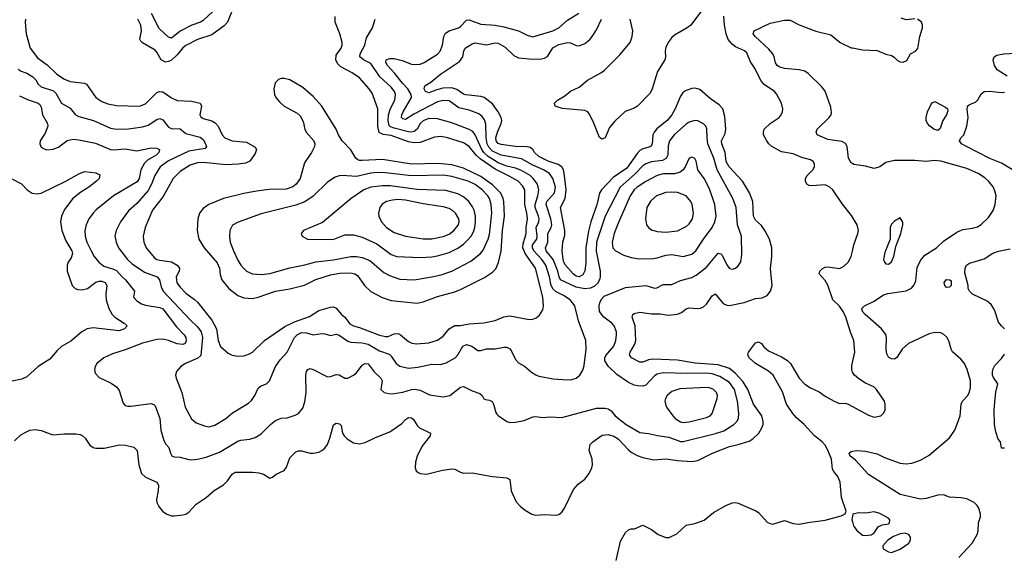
# Model space of a CAD drawing. Header units: inches. Extents: x 1839270 to 1929235, y 762242 to 910350.
# Tile 81 of 256: x 1884241 to 1891050, y 775165 to 778867. Entities that reach past the tile are written whole.
import ezdxf

# ---------------------------------------------------------------- set-up
doc = ezdxf.new("R2010")
doc.units = ezdxf.units.IN
doc.header["$MEASUREMENT"] = 0
doc.layers.add('B8787', color=7, linetype='Continuous')
doc.layers.add('B8797', color=7, linetype='Continuous')

msp = doc.modelspace()

# ---------------------------------------------------------------- linework, layer by layer
at = {"layer": 'B8787', "color": 5}
for points, elevation in [([(1884240.7, 778340.7), (1884294.3, 778314.3), (1884370, 778290.2), (1884380.1, 778280.1), (1884390, 778262), (1884398.3, 778210), (1884432.3, 778150), (1884435, 778130), (1884417.5, 778082.5), (1884383.8, 778030), (1884380.5, 778010), (1884390, 777986.8), (1884410, 777973.4), (1884428.5, 777968.5), (1884472.8, 777972.8), (1884510, 777987), (1884569, 778031), (1884610, 778040.2), (1884650, 778036.6), (1884766.3, 778013.7), (1884870, 777969.4), (1884890, 777967.1), (1884970, 777975.3), (1885050, 777961.2), (1885150, 777981.3), (1885190, 777978.3), (1885207.7, 777970), (1885203.6, 777950), (1885184.7, 777930), (1885124.2, 777895.8), (1885104.6, 777875.4), (1885079.6, 777830), (1885067, 777770), (1885052.7, 777747.3), (1884890.1, 777649.9), (1884770, 777552.6), (1884749.4, 777530.6), (1884719.1, 777490), (1884700.6, 777450), (1884691.7, 777410), (1884693.2, 777370), (1884704.8, 777330), (1884734.3, 777270), (1884756.9, 777230), (1884788, 777190), (1884823.1, 777163.1), (1884890, 777143.6), (1884910, 777132.6), (1884949, 777089), (1884972.8, 777070), (1885036.1, 776990), (1885029.1, 776950), (1885050, 776924.9), (1885083.9, 776903.9), (1885110, 776893.8), (1885210, 776878), (1885230, 776867.8), (1885325.2, 776745.2), (1885378.4, 776690), (1885390.2, 776670), (1885393.4, 776646.6), (1885386.4, 776630), (1885370, 776622.9), (1885330, 776627.1), (1885270, 776650.7), (1885230, 776658.5), (1885190, 776655.7), (1885090.9, 776630.9), (1884970, 776584.2), (1884881.8, 776558.2), (1884822.8, 776530), (1884774, 776490), (1884762, 776470), (1884757.3, 776450), (1884764.1, 776424.1), (1884790, 776394.8), (1884874.2, 776354.2), (1884910.7, 776330), (1884930, 776304.7), (1884957.1, 776217.1), (1884970, 776200.7), (1884990, 776194.9), (1885010, 776195.8), (1885150, 776214.2), (1885168.2, 776208.2), (1885178.3, 776198.3), (1885210.9, 776110), (1885216.8, 776030), (1885238.6, 775958.6), (1885252.8, 775932.9), (1885273.4, 775910), (1885283.7, 775870), (1885293.7, 775853.7), (1885310, 775846.3), (1885350, 775843.6), (1885410, 775826.7), (1885430, 775824.4), (1885470, 775829.1), (1885530, 775843.1), (1885622.7, 775877.3), (1885750, 775953.4), (1885770, 775961.2), (1885832.7, 775967.3), (1885870, 775978.3), (1885910, 776004.6), (1885975.8, 776070), (1886010, 776097.3), (1886050, 776112.9), (1886090, 776116), (1886147.1, 776132.9), (1886170, 776144.4), (1886198.7, 776181.3), (1886213.3, 776226.7), (1886222, 776290), (1886220.7, 776410), (1886225.3, 776434.7), (1886233.2, 776450), (1886250, 776457), (1886270, 776450.3), (1886370, 776399), (1886390, 776400.3), (1886430, 776415.6), (1886450, 776412.9), (1886490, 776388.9), (1886510, 776390.3), (1886549.8, 776410.2), (1886570, 776426), (1886610, 776478.4), (1886630, 776491.6), (1886650, 776488.5), (1886692.2, 776432.2), (1886739.5, 776390), (1886747.2, 776370), (1886738, 776310), (1886761, 776290), (1886802.2, 776282.2), (1886830, 776282.4), (1886890, 776292.8), (1886950, 776312.2), (1886974.1, 776314.1), (1887010, 776306.5), (1887074.9, 776274.9), (1887170, 776260.7), (1887214.5, 776270), (1887290, 776326.7), (1887310, 776331.8), (1887370, 776301.2), (1887423.2, 776283.2), (1887438.4, 776270), (1887450, 776247.3), (1887461.3, 776241.3), (1887490, 776237.1), (1887508.5, 776228.5), (1887518, 776210), (1887532.7, 776152.8), (1887540.8, 776140.8), (1887550.3, 776130.3), (1887610.6, 776090.6), (1887630, 776084), (1887670, 776084.4), (1887730, 776097.1), (1887790, 776122.4), (1887810, 776124.9), (1887858, 776118), (1887910, 776122), (1887990, 776116.5), (1888230, 776181.1), (1888290, 776183.1), (1888310, 776177.1), (1888330, 776163.8), (1888359.5, 776130), (1888435.3, 776070), (1888530, 776013.4), (1888590, 776007.3), (1888652.6, 775992.6), (1888730, 775981.6), (1888810, 775951.7), (1888830, 775950.9), (1889053.7, 776006.3), (1889110, 776025.5), (1889178.7, 776070), (1889199.8, 776090), (1889211.8, 776110), (1889214.6, 776145.4), (1889205, 776230), (1889183.6, 776310), (1889150, 776360.2), (1889081.9, 776401.9), (1889030, 776418.4), (1888990, 776423.8), (1888858.2, 776421.8), (1888690, 776427.1), (1888650, 776417.3), (1888630, 776406.6), (1888570, 776340.4), (1888550, 776334), (1888516.4, 776336.4), (1888490, 776340.5), (1888450, 776359.6), (1888370, 776415.6), (1888311.6, 776470), (1888287.1, 776510), (1888286.9, 776530), (1888295, 776545), (1888349.8, 776610), (1888362.5, 776650), (1888368, 776690), (1888367.1, 776710), (1888351.6, 776751.6), (1888334.8, 776770), (1888279.8, 776810), (1888249.9, 776850), (1888248.4, 776890), (1888252.3, 776910), (1888263.6, 776936.4), (1888282.8, 776957.2), (1888430, 777015.3), (1888570, 777029.2), (1888630, 777011.4), (1888646.5, 777013.5), (1888690, 777037.6), (1888750, 777037.5), (1888810, 777064.6), (1888890, 777086), (1888918.6, 777101.4), (1888990, 777157.4), (1889070, 777253.6), (1889090, 777248.8), (1889098.7, 777238.7), (1889130, 777173), (1889150, 777148.4), (1889170, 777143.8), (1889190, 777150.4), (1889210, 777164.9), (1889227, 777193), (1889235.8, 777244.2), (1889232.8, 777370), (1889204.5, 777450), (1889194.5, 777570), (1889171.9, 777630), (1889064.3, 777830), (1889041.1, 777910), (1889000.3, 778010), (1888994.1, 778050), (1888993.4, 778113.4), (1888986.6, 778130), (1888970, 778148), (1888930, 778168.6), (1888910, 778169.8), (1888870, 778158.2), (1888850, 778145), (1888770, 778073), (1888734, 778030), (1888725, 777995), (1888722.4, 777930), (1888712.2, 777907.8), (1888686.6, 777893.4), (1888610, 777884.4), (1888570, 777870.4), (1888550, 777856.4), (1888497.4, 777802.6), (1888393.3, 777710), (1888290.1, 777509.9), (1888230.1, 777330), (1888226.5, 777266.5), (1888256.1, 777130), (1888255.9, 777090), (1888250.2, 777069.8), (1888235.9, 777044.1), (1888215.2, 777024.8), (1888188.2, 777011.8), (1888150, 777007.4), (1888090, 777018.4), (1887981.9, 777070), (1887970.5, 777090.5), (1887961.3, 777130), (1887930.6, 777210), (1887881.6, 777270), (1887876.6, 777290), (1887894.2, 777330), (1887893.6, 777390), (1887915.9, 777430), (1887920.3, 777450), (1887915, 777490), (1887882.3, 777590), (1887887.2, 777610), (1887938.3, 777670), (1887945.5, 777710), (1887928.8, 777768.8), (1887903.7, 777803.8), (1887863.7, 777830), (1887790, 777861), (1887710, 777906.2), (1887570, 777930.6), (1887510, 777958.5), (1887485.2, 777985.2), (1887473.3, 778010), (1887466.9, 778050), (1887464.1, 778144.1), (1887454.5, 778174.5), (1887438.8, 778198.8), (1887416.2, 778216.2), (1887350, 778241.7), (1887277.4, 778257.4), (1887210, 778307), (1887170, 778308.7), (1887130, 778298.4), (1886965.8, 778214.2), (1886910, 778176.1), (1886890, 778181.1), (1886881.5, 778190), (1886883.2, 778210), (1886892.2, 778230), (1886949.8, 778329.8), (1886948.8, 778350), (1886924.5, 778390), (1886887.2, 778427.2), (1886835, 778495), (1886785.2, 778550), (1886773.3, 778570), (1886776.2, 778590), (1886801.2, 778598.8), (1886830, 778599.8), (1886885.9, 778585.9), (1886950, 778559.3), (1886970, 778556.8), (1887010, 778560.6), (1887037.6, 778570), (1887130, 778628), (1887149.8, 778650), (1887163.8, 778690), (1887173.8, 778750), (1887186.3, 778773.7), (1887211.2, 778788.8), (1887275.1, 778810), (1887290, 778820.3), (1887330, 778863.6), (1887350, 778865.6), (1887430, 778836.8), (1887530, 778829.5), (1887590, 778818.6), (1887690.1, 778790.1), (1887750, 778759.1), (1887790, 778748.1), (1887927.6, 778790), (1887968.4, 778810), (1888030, 778864.7), (1888107.6, 778912.4)], 640), ([(1885709.6, 778930.4), (1885678, 778850), (1885655.7, 778824.3), (1885570, 778763), (1885470.5, 778729.5), (1885390, 778689.1), (1885370, 778673.2), (1885330, 778623.8), (1885291.8, 778588.2), (1885270, 778577.1), (1885250, 778574.4), (1885218.5, 778590), (1885190, 778643.5), (1885176.9, 778656.9), (1885090, 778707.5), (1885079.1, 778719.1), (1885072.3, 778732.3), (1885083.6, 778790), (1885078.4, 778830), (1885057.4, 778870)], 680), ([(1885577.2, 778922.8), (1885510, 778860.6), (1885491.2, 778848.8), (1885430.5, 778829.5), (1885350, 778787.3), (1885290, 778740.2), (1885270, 778745.5), (1885205.6, 778805.6), (1885151.7, 778910)], 660), ([(1888962, 778938), (1888881.7, 778830), (1888855.8, 778810), (1888770, 778760.7), (1888750, 778743.1), (1888730, 778716.4), (1888710, 778678), (1888704.1, 778650), (1888706.4, 778610), (1888701.7, 778590), (1888651.5, 778508.5), (1888615.3, 778390), (1888599.8, 778360.2), (1888512.1, 778270), (1888490, 778256.2), (1888428.3, 778231.7), (1888355.4, 778164.6), (1888319.2, 778120.8), (1888290, 778049.3), (1888270, 778040.9), (1888250, 778052.3), (1888212.4, 778152.4), (1888184.7, 778210), (1888169.8, 778229.7), (1888150, 778238.9), (1887992.3, 778252.3), (1887943.7, 778270), (1887939.3, 778290), (1887959.3, 778310), (1888010, 778341.1), (1888050, 778372.8), (1888110, 778400.3), (1888168.3, 778450), (1888260.5, 778499.5), (1888283.6, 778516.4), (1888390, 778624.3), (1888462.3, 778710), (1888476.5, 778750), (1888480.4, 778790), (1888462.8, 778870)], 580), ([(1884204.4, 775955.6), (1884250, 775998), (1884282.8, 776017.2), (1884311, 776029), (1884350, 776034.6), (1884390, 776027.2), (1884470, 775998.7), (1884550, 776004), (1884630, 776003.9), (1884659.7, 775999.7), (1884674.1, 775994.1), (1884694.5, 775974.5), (1884725.7, 775925.7), (1884750, 775910.5), (1884766.6, 775906.6), (1884826.2, 775906.2), (1884932.4, 775927.6), (1884973.2, 775926.8), (1885030, 775912.4), (1885053.2, 775890), (1885063.9, 775790), (1885084.2, 775730), (1885110, 775706), (1885190, 775670.3), (1885200.9, 775650), (1885199.1, 775610), (1885187.4, 775550), (1885190.3, 775530), (1885202.6, 775502.6), (1885228.4, 775470), (1885258, 775450), (1885290, 775437.8), (1885310, 775437.3), (1885370, 775443.9), (1885390, 775450.3), (1885410, 775463.6), (1885462, 775518), (1885530, 775564.6), (1885586.1, 775613.8), (1885650, 775651.6), (1885679.2, 775680.8), (1885710, 775726.7), (1885730, 775739.6), (1885850, 775740.7), (1885895.3, 775735.3), (1885926.1, 775726.1), (1885970, 775698.8), (1885990, 775706), (1886013.8, 775726.2), (1886070, 775750.6), (1886086.7, 775773.3), (1886110, 775839.1), (1886150, 775880.4), (1886170, 775887), (1886190, 775887.2), (1886250, 775870.3), (1886270, 775870.3), (1886310, 775877.4), (1886330, 775888.9), (1886350, 775905.7), (1886369, 775931), (1886386.4, 775973.6), (1886410, 776067.3), (1886430, 776078.7), (1886452.9, 776072.9), (1886463.1, 776063.1), (1886472.9, 776010), (1886484.6, 775990), (1886505.3, 775970), (1886550, 775943.1), (1886590, 775935.8), (1886630, 775943.7), (1886701.6, 775978.4), (1886801.5, 776018.5), (1886884.1, 776075.9), (1886910, 776104.2), (1886930, 776118), (1886950, 776114.6), (1886964.1, 776104.1), (1886990, 776063), (1887006.4, 776046.4), (1887082.8, 776010), (1887079.3, 775990), (1887022, 775918), (1886989.1, 775850), (1886979, 775810), (1886975.3, 775770), (1886983, 775750), (1886996.7, 775736.7), (1887010.3, 775730.3), (1887053.4, 775726.6), (1887165.9, 775754.1), (1887230, 775763.7), (1887250, 775760.4), (1887290, 775738.7), (1887310, 775733.4), (1887370, 775734.7), (1887510, 775708.9), (1887610, 775700.7), (1887630.6, 775690), (1887640.3, 775610), (1887674.9, 775534.9), (1887703.4, 775503.4), (1887736.9, 775476.9), (1887782, 775450), (1887810, 775442.8), (1887870, 775446.8), (1887950, 775441.5), (1887970, 775446.1), (1887990, 775462.4), (1888007.8, 775490), (1888070, 775620.3), (1888103.8, 775656.2), (1888150, 775690.3), (1888179.2, 775730), (1888198.5, 775770), (1888201.4, 775790), (1888198.8, 775830), (1888178.2, 775890), (1888185.6, 775930), (1888205.1, 775950), (1888270, 775996.1), (1888310, 776000.3), (1888350, 775989.6), (1888380.4, 775970), (1888450, 775893.7), (1888470, 775878.2), (1888510, 775854.8), (1888550, 775840.2), (1888626.1, 775826.1), (1888710, 775831.8), (1888790, 775819.3), (1888890, 775814.3), (1888930, 775820.7), (1889031.5, 775870), (1889150, 775916.1), (1889209.9, 775930.1), (1889285.1, 775954.9), (1889309.9, 775970.1), (1889351.2, 776008.8), (1889373.3, 776046.7), (1889381.2, 776070), (1889382.5, 776090), (1889373.3, 776130), (1889314.9, 776210), (1889275.2, 776310), (1889243.6, 776363.6), (1889190, 776422.6), (1889150, 776455.6), (1889070, 776482.7), (1888912.9, 776492.9), (1888790, 776514.2), (1888618.2, 776521.8), (1888590, 776516.7), (1888550, 776501.1), (1888530, 776500.2), (1888470.9, 776530), (1888458.2, 776550), (1888463, 776570), (1888494.9, 776625.1), (1888502.2, 776650), (1888497.3, 776750), (1888476.8, 776810), (1888481.1, 776830), (1888490, 776837.3), (1888530, 776846), (1888610, 776833.5), (1888670, 776834.6), (1888725.7, 776825.7), (1888790, 776831.8), (1888816.4, 776843.6), (1888850, 776869.2), (1888870, 776875.9), (1888930, 776870.2), (1888950, 776873.2), (1888970, 776882.8), (1888990, 776899.7), (1889030, 776958.3), (1889050, 776972.6), (1889106.1, 776906.1), (1889130, 776893.4), (1889150, 776891), (1889250, 776913), (1889330, 776939.7), (1889376, 776944), (1889410, 776959.6), (1889432.8, 776990), (1889444, 777030), (1889432.2, 777147.8), (1889441.4, 777230), (1889442, 777290), (1889425, 777350), (1889394.2, 777410), (1889370, 777444.4), (1889330, 777481.5), (1889315.6, 777510), (1889309.9, 777609.9), (1889288.4, 777670), (1889239.4, 777750), (1889146.9, 777850), (1889126.2, 777886.2), (1889120.4, 777950), (1889096.7, 778010), (1889094.9, 778030), (1889119.4, 778080.6), (1889124.9, 778110), (1889118, 778198), (1889102.4, 778250), (1889078.6, 778278.6), (1889019.1, 778319.1), (1888943.9, 778383.9), (1888912.5, 778392.5), (1888890, 778391.2), (1888850, 778378.1), (1888830, 778365.3), (1888810, 778338.3), (1888773.1, 778250), (1888750, 778209.8), (1888717.4, 778170), (1888647.4, 778112.6), (1888628.7, 778090), (1888619.5, 778070), (1888614.4, 778010), (1888606.6, 777993.4), (1888594.1, 777985.9), (1888550, 777974.3), (1888530, 777962.5), (1888510, 777941), (1888439.4, 777840.6), (1888344.7, 777775.3), (1888263.5, 777690), (1888251.3, 777668.7), (1888232.2, 777587.8), (1888189.7, 777470), (1888173.8, 777406.2), (1888155.7, 777290), (1888155.3, 777184.7), (1888149.6, 777130.4), (1888135.6, 777104.4), (1888110, 777090.5), (1888090, 777093.2), (1888067.3, 777110), (1888015.1, 777170), (1888003.9, 777190), (1887999.5, 777210), (1887991.3, 777270), (1887997.6, 777330), (1888010, 777377.3), (1888010.8, 777409.2), (1887980.4, 777570), (1888012.4, 777630), (1888019, 777690), (1888005.8, 777805.8), (1888000.4, 777830), (1887989.5, 777849.5), (1887965.5, 777865.5), (1887896.5, 777890), (1887830, 777922.3), (1887801.7, 777950), (1887789.4, 777969.4), (1887770, 777983.9), (1887748.9, 777988.9), (1887670, 777990.6), (1887570, 778004.6), (1887550, 778012.2), (1887536.9, 778030), (1887534.1, 778050), (1887544.4, 778090), (1887571, 778150), (1887574.5, 778170), (1887571, 778190), (1887550, 778229.8), (1887510, 778284.7), (1887452.9, 778330), (1887430, 778336.7), (1887327.1, 778347.1), (1887310, 778353.1), (1887264.7, 778384.7), (1887230, 778395.1), (1887167.4, 778392.6), (1887119.3, 778380.7), (1887070, 778361.7), (1887047.1, 778370), (1887037.8, 778390), (1887042, 778410), (1887084.7, 778435.3), (1887150.4, 778489.6), (1887282.2, 778577.8), (1887305.9, 778610), (1887312.7, 778650), (1887321.8, 778670), (1887370, 778701.1), (1887390, 778707.7), (1887470, 778694.1), (1887530, 778707.1), (1887550, 778703.7), (1887597.9, 778677.9), (1887658.8, 778618.8), (1887690, 778602.8), (1887790, 778593.4), (1887850, 778596.8), (1887870, 778601.1), (1887890, 778611.8), (1887928.6, 778671.4), (1887970, 778695.9), (1888030, 778709.5), (1888050, 778707.6), (1888090, 778689.1), (1888110, 778686.4), (1888150, 778702.2), (1888184.1, 778730), (1888200.6, 778750), (1888230, 778797.8), (1888264.7, 778870)], 620), ([(1884230, 778526), (1884251.1, 778511.1), (1884290, 778497.3), (1884332.7, 778472.7), (1884351.8, 778451.8), (1884370, 778421.2), (1884390, 778403), (1884475.3, 778375.3), (1884490, 778358.2), (1884530.1, 778290.1), (1884590, 778256.1), (1884626, 778210), (1884650, 778197.2), (1884750.9, 778169.1), (1884870, 778116.1), (1884910, 778110.2), (1884992.6, 778112.6), (1885090, 778126.1), (1885130, 778138.8), (1885190, 778176.5), (1885210, 778183.2), (1885230, 778174), (1885270, 778124.5), (1885290, 778116), (1885350, 778112.4), (1885390, 778079.8), (1885490, 778056.1), (1885510, 778038.2), (1885527.1, 778010), (1885532.6, 777990), (1885523.8, 777976.2), (1885410, 777957.3), (1885270, 777891.7), (1885212.1, 777850), (1885175.3, 777790), (1885153.6, 777730), (1885130, 777686), (1885050, 777597.7), (1884993.9, 777546.1), (1884938.6, 777470), (1884907.7, 777410), (1884899.6, 777370), (1884908, 777330), (1884925.2, 777290), (1884986.8, 777210), (1885019.5, 777179.5), (1885103, 777123), (1885191.3, 777090), (1885208.5, 777068.5), (1885219.7, 777019.7), (1885233.7, 776990), (1885422.2, 776790), (1885470, 776745.3), (1885496.9, 776710), (1885504.2, 776670), (1885493.6, 776546.4), (1885473.2, 776526.8), (1885388, 776490), (1885354.9, 776470), (1885325.5, 776434.5), (1885319.3, 776410), (1885323.1, 776390), (1885362.2, 776290), (1885384.9, 776190), (1885430, 776108.2), (1885461.2, 776081.2), (1885519.3, 776059.3), (1885550, 776054.2), (1885590, 776063.9), (1885666.3, 776110), (1885712.8, 776150), (1885823.8, 776216.2), (1885844.8, 776235.2), (1885868.2, 776270), (1885890, 776319.3), (1885907, 776333), (1885948.8, 776351.2), (1885968, 776370), (1886009.1, 776470.9), (1886042.8, 776517.2), (1886090.6, 776569.4), (1886141, 776670), (1886160.3, 776690), (1886190, 776704.5), (1886223.4, 776703.4), (1886270, 776689.4), (1886330, 776697.8), (1886350, 776696.2), (1886390, 776683.2), (1886430, 776692.4), (1886450, 776687.2), (1886510, 776645.3), (1886530, 776639.3), (1886610, 776632.8), (1886650, 776623.3), (1886730, 776579.3), (1886795.2, 776555.2), (1886810, 776540.8), (1886844.2, 776490), (1886870, 776472.9), (1886930, 776459.4), (1886994.1, 776465.9), (1887090, 776485.2), (1887150, 776484.4), (1887190, 776495.5), (1887252.4, 776530), (1887271.7, 776550), (1887304.8, 776610), (1887330, 776621.2), (1887368.4, 776610), (1887410, 776581.3), (1887430, 776580.3), (1887470, 776591.5), (1887530, 776591.5), (1887590, 776604.6), (1887610, 776603.7), (1887630, 776592.4), (1887640.2, 776580.2), (1887670, 776519.1), (1887690, 776494.4), (1887731.2, 776471.2), (1887780.4, 776430), (1887810, 776411.6), (1887830, 776402.8), (1887930, 776384.4), (1888030, 776378.6), (1888059.6, 776380.4), (1888090, 776390.3), (1888114, 776410), (1888135.9, 776444.1), (1888144.1, 776475.9), (1888157.3, 776590), (1888156.2, 776650), (1888106.2, 776786.2), (1888080.3, 776890), (1888047.3, 776930), (1888001.3, 776961.3), (1887950, 776985.3), (1887930, 777005.2), (1887916.1, 777030), (1887905.6, 777090), (1887879.2, 777170), (1887852.4, 777210), (1887796.8, 777270), (1887786.4, 777290), (1887787.7, 777310), (1887816.5, 777350), (1887818.9, 777370), (1887812.1, 777430), (1887829.9, 777470), (1887832.1, 777490), (1887828.7, 777510), (1887804.9, 777570), (1887805.3, 777590), (1887824.9, 777650), (1887832, 777692), (1887820.8, 777730), (1887791.7, 777770), (1887770.2, 777790.2), (1887706.5, 777826.5), (1887670, 777841.2), (1887610, 777854.1), (1887550, 777877.5), (1887481.4, 777921.4), (1887450, 777949.2), (1887436.3, 777970), (1887391.8, 778071.8), (1887373.7, 778093.7), (1887348.1, 778108.1), (1887230, 778155), (1887130, 778181.5), (1887070, 778183.2), (1887030, 778168.2), (1887010.6, 778149.4), (1886990, 778109.2), (1886970, 778093.9), (1886950, 778089.6), (1886930, 778091), (1886830, 778116.9), (1886805.8, 778125.8), (1886795.9, 778135.9), (1886788.8, 778168.8), (1886791.5, 778210), (1886806.1, 778253.9), (1886834.2, 778310), (1886839.5, 778350), (1886832.6, 778370), (1886810, 778401.1), (1886731.7, 778471.7), (1886670, 778563), (1886618.5, 778590), (1886593.8, 778610), (1886596, 778630), (1886627.5, 778690), (1886639.4, 778740.6), (1886680.5, 778810), (1886699.7, 778870)], 660), ([(1884281.5, 778870), (1884278.3, 778850), (1884285, 778770), (1884314.4, 778670), (1884364, 778604), (1884430, 778554.5), (1884499, 778490), (1884550, 778456.8), (1884590, 778439.7), (1884689.3, 778429.3), (1884702, 778422), (1884766.9, 778330), (1884810, 778301), (1884850, 778286.2), (1884910, 778272.7), (1885070, 778268.3), (1885110, 778285), (1885190, 778362.7), (1885210, 778371.1), (1885230, 778369.3), (1885290, 778326.2), (1885329.4, 778309.4), (1885430, 778302.9), (1885488.4, 778290), (1885498.6, 778270), (1885486.7, 778210), (1885494.5, 778194.5), (1885510, 778183.2), (1885570, 778166.8), (1885593.3, 778153.3), (1885613.7, 778130), (1885642, 778070), (1885660.2, 778050), (1885710, 778030.7), (1885810, 778020.9), (1885870, 777986.7), (1885878.4, 777970), (1885870, 777942.2), (1885831.9, 777888.1), (1885803.7, 777876.3), (1885752.1, 777867.9), (1885670, 777864.2), (1885510, 777880.4), (1885470, 777877.9), (1885418.9, 777861.1), (1885350, 777818.1), (1885301.7, 777770), (1885234, 777646), (1885159, 777550), (1885108.4, 777430), (1885094.7, 777370), (1885099.7, 777330), (1885115.5, 777290), (1885170, 777223.5), (1885190, 777210.1), (1885210, 777204.2), (1885290, 777193.8), (1885330.2, 777170), (1885346.7, 777150), (1885344.3, 777130), (1885323.4, 777090), (1885328.6, 777048.6), (1885350, 777017.6), (1885390, 776976.3), (1885450, 776934.1), (1885470, 776915), (1885570.5, 776790.5), (1885602.7, 776730), (1885612.9, 776650), (1885630, 776608.8), (1885683.1, 776563.1), (1885710, 776548.7), (1885750, 776541.1), (1885790, 776544.6), (1885830, 776557.4), (1885850, 776568.9), (1885934.5, 776650), (1886073.8, 776746.2), (1886141.1, 776778.9), (1886245.5, 776814.5), (1886310, 776858.1), (1886390, 776880.9), (1886410, 776881.7), (1886430, 776872.4), (1886465.9, 776830), (1886490.1, 776810), (1886525, 776765), (1886550, 776750.1), (1886590, 776739.3), (1886730, 776686.5), (1886770, 776676.3), (1886790, 776678), (1886830, 776695.2), (1886857.2, 776697.2), (1886874.2, 776690), (1886930, 776642.6), (1886952, 776632), (1886985.9, 776625.9), (1887070, 776634.5), (1887130, 776653), (1887170, 776679.3), (1887210.7, 776729.3), (1887250, 776753.1), (1887290, 776753.5), (1887350, 776764.8), (1887450, 776771.5), (1887530, 776787.9), (1887590, 776812.6), (1887630, 776820.2), (1887764.5, 776795.5), (1887790, 776798), (1887812.8, 776807.2), (1887836.2, 776823.8), (1887858.5, 776861.5), (1887862.2, 776890), (1887858.5, 776950), (1887806.9, 777150), (1887735.4, 777250), (1887719.6, 777290), (1887721.7, 777318.3), (1887743.7, 777390), (1887743.6, 777430), (1887752.3, 777490), (1887748.9, 777528.9), (1887735, 777590), (1887733.1, 777690), (1887718.7, 777718.7), (1887687.9, 777750), (1887626.5, 777786.5), (1887530, 777834.2), (1887424.6, 777904.6), (1887397.4, 777930), (1887350, 777991.6), (1887310, 778016.4), (1887193.5, 778053.5), (1887150, 778059.1), (1887110, 778056), (1887010, 778018.3), (1886970, 778014.7), (1886930, 778021.9), (1886810, 778065.8), (1886753.5, 778073.5), (1886727.1, 778087.1), (1886717.1, 778130), (1886716.6, 778250), (1886678.8, 778358.8), (1886657.7, 778390), (1886590, 778464.8), (1886540.6, 778500.6), (1886461.5, 778541.5), (1886440.8, 778560.8), (1886427.2, 778587.2), (1886430, 778622.4), (1886463.1, 778670), (1886471.1, 778690), (1886470.9, 778710), (1886455.6, 778770), (1886423.1, 778850), (1886422.3, 778890)], 680), ([(1890000, 777501.7), (1889993, 777513), (1889930, 777593), (1889864.3, 777690), (1889843.7, 777710), (1889810, 777726.2), (1889718.2, 777718.2), (1889700.8, 777720.8), (1889683.6, 777730), (1889674.7, 777750), (1889675.8, 777770), (1889686.9, 777790), (1889725.1, 777830), (1889737.4, 777850), (1889738, 777870), (1889727.1, 777887.1), (1889710, 777898), (1889650, 777915), (1889590, 777940.8), (1889510, 777953.3), (1889442.4, 777990), (1889420.5, 778010), (1889406.6, 778030), (1889384.8, 778070), (1889383.5, 778090), (1889389.8, 778110), (1889429.6, 778150), (1889492, 778190), (1889507.3, 778210), (1889516.2, 778230), (1889518.4, 778250), (1889509.7, 778290), (1889475.1, 778355.1), (1889460.5, 778370), (1889390, 778418.5), (1889367, 778447), (1889327.6, 778527.6), (1889295.5, 778575.5), (1889270, 778638.7), (1889252.6, 778652.6), (1889190, 778678.8), (1889170, 778694.4), (1889141.2, 778730), (1889125.4, 778770), (1889113.8, 778830), (1889109.8, 778890.2)], 580), ([(1890000, 777872), (1889990, 777878), (1889971.5, 777910), (1889962.6, 777990), (1889950.7, 778010.7), (1889925.2, 778025.2), (1889830, 778039.5), (1889756.2, 778070), (1889747.6, 778090), (1889756.3, 778110), (1889838.5, 778190), (1889852.1, 778210), (1889855.3, 778224.7), (1889850, 778262.7), (1889810, 778373), (1889785.9, 778405.9), (1889694.4, 778494.4), (1889671.3, 778511.3), (1889630, 778520.3), (1889528.9, 778528.9), (1889498.5, 778538.5), (1889479.5, 778550), (1889467.6, 778567.6), (1889458.3, 778610), (1889448.5, 778630), (1889422.1, 778662.1), (1889326.9, 778750), (1889313.6, 778770), (1889320.9, 778790), (1889430, 778842), (1889530, 778862.6), (1889570, 778863.6), (1889631.9, 778831.9), (1889747.4, 778787.4), (1889850, 778761.3), (1889914.9, 778710), (1889990, 778673.2), (1890000, 778671.4)], 560), ([(1884187.6, 777767.6), (1884253.3, 777733.3), (1884293.1, 777690), (1884327.2, 777667.2), (1884362.5, 777662.5), (1884390, 777668.8), (1884559.6, 777750), (1884650, 777801.2), (1884690, 777816.9), (1884768.5, 777808.5), (1884794.2, 777794.2), (1884790.4, 777770), (1884771.8, 777750), (1884719.7, 777710), (1884664, 777676), (1884607.8, 777630), (1884550, 777555.1), (1884529.4, 777510), (1884522.2, 777470), (1884532.5, 777410), (1884559.2, 777339.2), (1884600.9, 777270), (1884605.5, 777250), (1884598, 777222), (1884576, 777190), (1884568.5, 777170), (1884568.7, 777130), (1884604.9, 777030), (1884625.3, 777010), (1884643.1, 777003.1), (1884670, 776999.4), (1884710, 777008.4), (1884768, 777052), (1884790, 777059.3), (1884810, 777059.5), (1884833, 777050), (1884843.8, 777030), (1884836.2, 776970), (1884838, 776930), (1884856.5, 776870), (1884880.7, 776830), (1884899, 776810), (1884964.4, 776770), (1884983.8, 776750), (1884965.7, 776730), (1884930, 776715.4), (1884750, 776736.5), (1884706.7, 776730), (1884671.4, 776708.6), (1884595.6, 776644.4), (1884530, 776608.5), (1884499.4, 776580.6), (1884450, 776521.7), (1884368.2, 776470), (1884290, 776399.6), (1884256.7, 776383.3), (1884190, 776369.6)], 620), ([(1890000, 776673.4), (1889986.3, 776706.3), (1889953.7, 776810), (1889935.6, 776850), (1889910, 776887.1), (1889863.9, 776930), (1889830, 777031.6), (1889810, 777064.7), (1889768.3, 777110), (1889774.3, 777130), (1889792.5, 777147.5), (1889810, 777155.9), (1889830, 777159.3), (1889910, 777146.9), (1889938.6, 777161.4), (1889970, 777190.5), (1889991.2, 777230), (1890000, 777268.2)], 580), ([(1888365.6, 775130), (1888396.3, 775263.7), (1888430, 775322.4), (1888450, 775341.3), (1888470, 775348.2), (1888492.1, 775347.9), (1888550, 775374), (1888610, 775343.8), (1888656.3, 775310), (1888710, 775288.8), (1888731.2, 775288.8), (1888786.3, 775313.7), (1888850, 775373), (1888910, 775386), (1888973.1, 775406.9), (1889038, 775462), (1889127.7, 775512.3), (1889170, 775527.6), (1889190, 775530.3), (1889210, 775526), (1889332.3, 775472.3), (1889350, 775460.7), (1889410, 775394.9), (1889430, 775384.4), (1889450, 775381.3), (1889530, 775404.9), (1889590, 775385.3), (1889630, 775381.1), (1889690, 775392.9), (1889810, 775407.4), (1889922.7, 775437.3), (1889949, 775451), (1889955.3, 775470), (1889924.9, 775564.9), (1889915.1, 775670), (1889898.7, 775710), (1889870, 775744.2), (1889861.3, 775761.3), (1889854.2, 775830), (1889830, 775891.4), (1889810, 775926.5), (1889790, 775948.4), (1889736.4, 775990), (1889664.9, 776070), (1889610, 776117.3), (1889586.2, 776146.2), (1889543.7, 776210), (1889515.2, 776295.2), (1889451.2, 776411.2), (1889418, 776438), (1889329.8, 776490), (1889286.3, 776530), (1889277, 776550), (1889280.9, 776570), (1889330, 776634.4), (1889350, 776640.3), (1889370, 776628.4), (1889386.2, 776606.2), (1889418.4, 776578.4), (1889510, 776536.8), (1889550, 776510.8), (1889570.8, 776490), (1889631.7, 776390), (1889670, 776347.6), (1889710, 776322.4), (1889770, 776294.9), (1889810, 776265.7), (1889874, 776230), (1889910, 776215.3), (1889950, 776215.8), (1889970, 776210.4), (1890000, 776193.7)], 580), ([(1890000, 776431.9), (1889994.7, 776450), (1889994.5, 776474.5), (1890000, 776498.1)], 580), ([(1890000, 775838.4), (1889984.7, 775850), (1889976, 775870), (1889990, 775882), (1890000, 775884.1)], 560), ([(1890000, 775436.7), (1889996, 775410), (1890000, 775395.9)], 580)]:
    msp.add_lwpolyline(points, dxfattribs=dict(at, elevation=elevation))
for points, elevation in [([(1886070, 778460.9), (1886050, 778460.9), (1886030, 778452.7), (1886008.8, 778431.2), (1885999.5, 778390), (1886003.7, 778350), (1886013.4, 778330), (1886038.1, 778298.1), (1886070, 778269), (1886160.3, 778220.3), (1886181.7, 778201.7), (1886202.3, 778162.3), (1886212.4, 778110), (1886221.2, 778090), (1886275.8, 778030), (1886282.6, 778010), (1886280.3, 777990), (1886259.6, 777950), (1886210, 777877), (1886180.2, 777770), (1886153.2, 777730), (1886129, 777711), (1886083.3, 777696.7), (1885966.8, 777693.2), (1885878.4, 777681.7), (1885790, 777665.8), (1885650.7, 777630), (1885548.5, 777590), (1885510, 777561), (1885484, 777530), (1885472.4, 777490), (1885468.2, 777410), (1885478.8, 777350), (1885516.5, 777290), (1885606.8, 777186.8), (1885621.9, 777150), (1885626.5, 777106.5), (1885638.5, 777070), (1885687.1, 777010), (1885750, 776961.7), (1885790, 776945.5), (1885850, 776940.9), (1885891.2, 776948.8), (1886010, 776991.4), (1886110, 777007.8), (1886210, 777033), (1886290, 777070.8), (1886390, 777104.6), (1886455.3, 777115.3), (1886530, 777117.4), (1886557.6, 777110), (1886577.9, 777097.9), (1886625.8, 777030), (1886670, 776988.3), (1886746.9, 776946.9), (1886810, 776926.6), (1886990, 776908.6), (1887030, 776917.4), (1887130, 776953.8), (1887250, 776985.7), (1887290, 777001.7), (1887455.1, 777084.9), (1887510, 777121.2), (1887534.1, 777145.9), (1887551.9, 777188), (1887570, 777267.3), (1887579.9, 777410), (1887592.5, 777510), (1887588.7, 777610), (1887584.8, 777630), (1887567.4, 777667.4), (1887510, 777725.4), (1887430, 777783.7), (1887310, 777841.3), (1887230, 777864.8), (1887133.6, 777873.6), (1886950, 777868.7), (1886750, 777900.8), (1886610, 777893.3), (1886590, 777893.9), (1886579.2, 777899.2), (1886566, 777910), (1886530, 777966.8), (1886471.1, 778030), (1886446, 778070), (1886429.7, 778109.7), (1886330, 778269.4), (1886270, 778336.9), (1886198.6, 778398.6), (1886110, 778452)], 720), ([(1888890, 777916.2), (1888870, 777909.2), (1888843.1, 777850), (1888828.9, 777830), (1888807.5, 777812.5), (1888770, 777802.1), (1888690, 777800.6), (1888649.3, 777790.7), (1888570, 777748.5), (1888511.1, 777710), (1888490.2, 777690), (1888463.6, 777650), (1888374.6, 777450), (1888351.6, 777390), (1888338.2, 777330), (1888343.2, 777290), (1888360.3, 777270), (1888419.6, 777239.6), (1888470, 777223.2), (1888510, 777216.2), (1888610, 777213.7), (1888650, 777220.6), (1888710, 777239.8), (1888750, 777244), (1888830, 777229.3), (1888890, 777246.2), (1888917.6, 777270), (1888969, 777350), (1889029.8, 777430), (1889047.3, 777470), (1889056.5, 777510), (1889049.1, 777590), (1889010, 777697.4), (1888975, 777770), (1888930.9, 777830), (1888919.7, 777890), (1888910, 777906.6)], 660), ([(1886710, 777810.4), (1886670, 777805.7), (1886570, 777783.4), (1886470.2, 777789.8), (1886450, 777787.1), (1886422.3, 777777.7), (1886370, 777744.5), (1886270, 777646.8), (1886212.1, 777607.9), (1886150, 777586), (1885910, 777525), (1885751.9, 777468.1), (1885712.4, 777447.6), (1885693.4, 777410), (1885691.5, 777368.5), (1885697.2, 777330), (1885718.9, 777270), (1885750, 777205.3), (1885770.2, 777170), (1885790, 777146.5), (1885810, 777129.2), (1885850, 777111.1), (1885910, 777105), (1885970, 777112.3), (1886108.5, 777151.5), (1886212.1, 777172.1), (1886290, 777193.1), (1886410, 777207.5), (1886530, 777229.6), (1886570, 777231.3), (1886610, 777222.9), (1886662.2, 777202.2), (1886759.1, 777119.1), (1886798, 777098), (1886870, 777074.3), (1886970, 777068.5), (1887090, 777088.7), (1887155.7, 777104.3), (1887230, 777129.4), (1887361.4, 777198.6), (1887427.7, 777250), (1887445.3, 777274.7), (1887480.8, 777350), (1887490, 777382), (1887505.7, 777530), (1887500.2, 777590), (1887490.4, 777630), (1887478, 777650), (1887439.5, 777690), (1887390, 777728.7), (1887341.7, 777750), (1887230, 777783.8), (1887170, 777792), (1886950, 777787.8), (1886770, 777808.6)], 740), ([(1886750, 777718.7), (1886670, 777709.9), (1886620.2, 777690), (1886533.7, 777630), (1886335.2, 777464.7), (1886204.7, 777410), (1886186.8, 777390), (1886194.8, 777370), (1886230.6, 777350.6), (1886408.8, 777348.8), (1886490, 777380.9), (1886550, 777379.2), (1886610, 777362.9), (1886710, 777317.7), (1886810, 777245.2), (1886848, 777230), (1887010, 777223.5), (1887090, 777228.2), (1887130, 777235.3), (1887210, 777258.9), (1887271.2, 777288.8), (1887310, 777316.1), (1887337.8, 777342.2), (1887362.4, 777370), (1887379.4, 777400.6), (1887388.1, 777430), (1887392.2, 777470), (1887392.2, 777510), (1887384.1, 777550), (1887373.3, 777573.3), (1887346.2, 777610), (1887310, 777641.8), (1887270, 777664.5), (1887187.1, 777687.1), (1886990, 777693.8), (1886802.4, 777717.6)], 760), ([(1888750, 777675.4), (1888710, 777671.9), (1888643.6, 777650), (1888604.7, 777615.3), (1888578.5, 777570), (1888567.6, 777490), (1888575.3, 777450), (1888590.4, 777430), (1888610, 777414.9), (1888650, 777402.8), (1888710, 777398.5), (1888790, 777406.7), (1888850, 777438), (1888870, 777455.6), (1888893, 777490), (1888900.2, 777530), (1888890.7, 777590), (1888882.4, 777610), (1888848.6, 777648.6), (1888790, 777672.7)], 680), ([(1886856.3, 777623.7), (1886819.6, 777620.4), (1886777.6, 777610), (1886747.9, 777592.1), (1886731.3, 777570), (1886721.2, 777530), (1886724.2, 777510), (1886743.8, 777470), (1886778.6, 777430), (1886830, 777396.8), (1886910, 777370.1), (1887030, 777352.1), (1887090, 777352.5), (1887170, 777367.8), (1887210, 777384.3), (1887243.7, 777410), (1887273.8, 777446.2), (1887281.1, 777470), (1887278.7, 777490), (1887255.6, 777530), (1887231.4, 777551.4), (1887210, 777562.5), (1887170, 777574.1), (1887030, 777593.8), (1886910, 777618.5)], 780), ([(1888990, 776325.2), (1888805.4, 776314.6), (1888750, 776297.7), (1888717.3, 776270), (1888706, 776250), (1888702.4, 776230), (1888705.8, 776210), (1888713.8, 776190), (1888757.6, 776130), (1888774.7, 776110), (1888810, 776087.4), (1888830, 776084.1), (1888870, 776087.5), (1888990, 776116.8), (1889016.4, 776130), (1889030, 776145.7), (1889065, 776250), (1889066.8, 776270), (1889060.3, 776290), (1889039.8, 776310), (1889010, 776322.7)], 660)]:
    msp.add_lwpolyline(points, close=True, dxfattribs=dict(at, elevation=elevation))
at = {"layer": 'B8797', "color": 5}
for points, elevation in [([(1890000, 778671.4), (1890070, 778659.1), (1890170, 778654), (1890230, 778629), (1890270, 778619.5), (1890288.2, 778608.2), (1890310, 778585.3), (1890330, 778574.9), (1890350, 778573.4), (1890375.2, 778584.8), (1890402, 778630), (1890436, 778650), (1890452.2, 778667.8), (1890465.4, 778750), (1890483.6, 778810), (1890484.5, 778830), (1890476, 778850), (1890449.5, 778869.5)], 560), ([(1890430, 778873.6), (1890370, 778865.4), (1890336.6, 778876.6)], 560), ([(1891070, 778476.2), (1891001.3, 778521.3), (1890981.6, 778550), (1890972, 778590), (1890979.3, 778610), (1890997.6, 778622.4), (1891046, 778630), (1891210, 778639.1)], 540), ([(1891110, 777827.8), (1891030, 777874.8), (1890950, 777908.7), (1890788.2, 777990), (1890754.7, 778010), (1890739.5, 778030), (1890749, 778050), (1890770, 778070.7), (1890790, 778130.8), (1890799.3, 778190), (1890793.1, 778246.9), (1890795.1, 778270), (1890810, 778281.6), (1890850, 778297.1), (1890866, 778314), (1890890, 778353.4), (1890910, 778370.4), (1890946.2, 778373.8), (1891030, 778364.4), (1891050, 778366)], 540), ([(1890000, 775884.1), (1890029.7, 775890.3), (1890090, 775885.7), (1890170, 775866), (1890220.1, 775840.1), (1890330, 775801.1), (1890370, 775797.6), (1890410, 775802), (1890470, 775822.8), (1890530, 775857.8), (1890670, 775977.6), (1890707.8, 776030), (1890745.4, 776130), (1890751.1, 776210), (1890759.7, 776230), (1890796.3, 776270), (1890810, 776294.8), (1890815.4, 776324.6), (1890815.8, 776370), (1890793.5, 776450), (1890774, 776490), (1890750, 776521.1), (1890691.8, 776571.8), (1890682.6, 776590), (1890667, 776647), (1890652.6, 776672.6), (1890632.3, 776692.2), (1890610, 776703.5), (1890570, 776705.1), (1890530, 776695.8), (1890387.4, 776630), (1890344.4, 776590), (1890306.8, 776533.2), (1890290, 776521.3), (1890270, 776524), (1890250, 776535.1), (1890238, 776558), (1890233.5, 776590), (1890236, 776670), (1890231, 776691), (1890199.4, 776730), (1890086.9, 776830), (1890069.7, 776850), (1890064.7, 776870), (1890083.7, 776890), (1890150, 776921.6), (1890214, 776966), (1890245.1, 776974.9), (1890370, 776993.1), (1890408.5, 777011.5), (1890426.2, 777033.8), (1890436.8, 777063.2), (1890446.3, 777153.7), (1890470, 777202), (1890500, 777240), (1890581.6, 777290), (1890630, 777336), (1890721.5, 777398.5), (1890763.9, 777416.1), (1890830, 777425), (1890863.9, 777436.1), (1890890, 777450.3), (1890940, 777500), (1890971.6, 777548.4), (1890986.2, 777590), (1890993.1, 777650), (1890984.2, 777684.2), (1890971.6, 777711.6), (1890941.1, 777750), (1890914.7, 777774.7), (1890870, 777804.5), (1890790, 777838.8), (1890610, 777889.8), (1890566.6, 777893.4), (1890510, 777886.9), (1890430, 777894.3), (1890290, 777893), (1890230, 777879.6), (1890188.9, 777851.1), (1890150, 777838.9), (1890090, 777855.1), (1890010, 777866), (1890000, 777872)], 560), ([(1890000, 777268.2), (1890009.6, 777310), (1890037, 777390), (1890040.9, 777410), (1890032, 777450), (1890000, 777501.7)], 580), ([(1891051.5, 776730), (1891029.3, 776750), (1891010, 776777.2), (1890981.5, 776861.4), (1890958.2, 776898.2), (1890930, 776920.5), (1890830, 776969.7), (1890809.6, 776990), (1890799.3, 777010), (1890799, 777030), (1890776.4, 777116.4), (1890779, 777150), (1890789.2, 777170), (1890810, 777184), (1890910, 777214), (1890970, 777254), (1891010, 777267.6), (1891090, 777283.6)], 540), ([(1890000, 776498.1), (1890016.9, 776570), (1890009.8, 776650), (1890000, 776673.4)], 580), ([(1891050, 775906), (1891030, 775906), (1891024, 775950), (1891007.7, 775967.7), (1890990, 776018), (1890982, 776070), (1890980.5, 776170), (1890986.2, 776250), (1890990, 776292), (1891004.5, 776350), (1890974.1, 776394.1), (1890967.9, 776410), (1890967.4, 776430), (1890970.7, 776450), (1890983.5, 776476.5), (1891030, 776524.6), (1891050, 776556.4)], 540), ([(1890000, 776193.7), (1890110, 776132.7), (1890150, 776120.5), (1890195.3, 776130), (1890217.2, 776150), (1890226, 776170), (1890225.6, 776210), (1890220.5, 776230), (1890165.6, 776310), (1890146.6, 776330), (1890090, 776355.1), (1890044.4, 776384.4), (1890014, 776410), (1890000.5, 776430), (1890000, 776431.9)], 580), ([(1890735.1, 775150), (1890828, 775250), (1890862, 775310), (1890868.5, 775331.5), (1890871.8, 775390), (1890884.4, 775430), (1890884.6, 775450), (1890873.3, 775490), (1890861.5, 775510), (1890840.4, 775530), (1890790, 775554.9), (1890750, 775563.2), (1890670, 775567.4), (1890630, 775583.1), (1890590, 775581.1), (1890510, 775558.6), (1890470, 775553.8), (1890330, 775585.5), (1890110, 775724.1), (1890021.8, 775821.8), (1890000, 775838.4)], 560), ([(1890000, 775395.9), (1890007.3, 775370), (1890030, 775336), (1890070, 775304.9), (1890090, 775302.4), (1890130, 775307.2), (1890150, 775320.7), (1890178.4, 775361.6), (1890205.1, 775374.9), (1890250, 775383.8), (1890256.2, 775390), (1890258, 775410), (1890250, 775421.2), (1890190, 775453.2), (1890150, 775465.2), (1890090, 775456), (1890041.4, 775458.6), (1890002, 775450), (1890000, 775436.7)], 580)]:
    msp.add_lwpolyline(points, dxfattribs=dict(at, elevation=elevation))
for points, elevation in [([(1890590, 778102), (1890562, 778110), (1890535.3, 778130), (1890518, 778150), (1890508.7, 778170), (1890508.7, 778190), (1890519, 778230), (1890540.9, 778279.1), (1890550, 778292), (1890570, 778301), (1890642.5, 778262.5), (1890656, 778250), (1890658, 778238), (1890650.8, 778210), (1890624.7, 778170), (1890605.4, 778114.6)], 540), ([(1890330, 777498), (1890290, 777475.3), (1890270, 777454), (1890260.7, 777430), (1890261, 777350), (1890223, 777257), (1890214.3, 777210), (1890220.3, 777190), (1890230, 777179.5), (1890250, 777178), (1890270, 777193.4), (1890286.3, 777230), (1890300.7, 777299.3), (1890334.5, 777390), (1890348.4, 777448.4), (1890348.4, 777468.4)], 580), ([(1890650, 777015.3), (1890639, 777030), (1890634, 777050), (1890649.6, 777070.4), (1890674, 777070), (1890682, 777062), (1890682, 777030), (1890670, 777018)], 540), ([(1890358.5, 775318.5), (1890330, 775314.5), (1890284, 775296), (1890243.1, 775270), (1890210.7, 775230), (1890210.9, 775210.9), (1890248.3, 775188.3), (1890270, 775185.5), (1890330, 775208.5), (1890389.4, 775250), (1890402, 775270), (1890402, 775290), (1890389.6, 775309.6)], 580)]:
    msp.add_lwpolyline(points, close=True, dxfattribs=dict(at, elevation=elevation))

doc.saveas('drawing.dxf')
